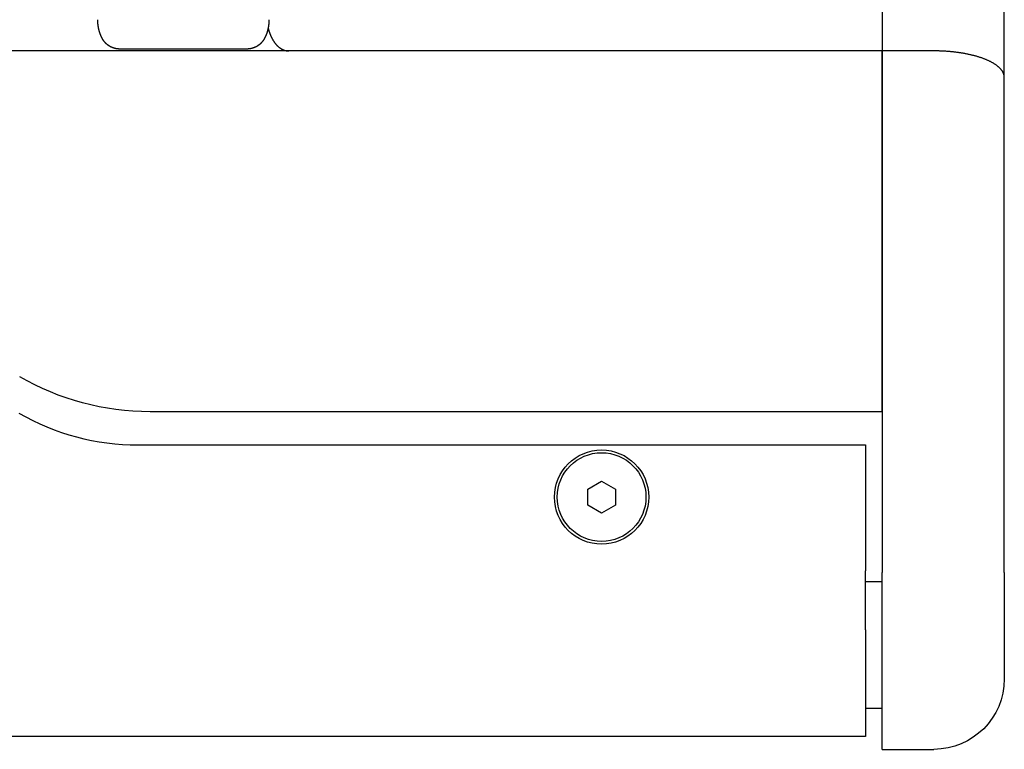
# Model space of a CAD drawing. Extents: x 1917 to 3682, y 1570 to 2675.
# Tile 11 of 166: x 2197 to 2285, y 1570 to 1636. Entities that reach past the tile are written whole.
import ezdxf

# ---------------------------------------------------------------- set-up
doc = ezdxf.new("R2010")
doc.units = 0
doc.header["$MEASUREMENT"] = 0
doc.layers.add('KF_SEQUENZA_5_NW_REAR', color=7, linetype='CONTINUOUS')
doc.layers.add('KF_SEQUENZA_5_NW_TOP', color=7, linetype='CONTINUOUS')

# ---------------------------------------------------------------- blocks, each defined once
blk = doc.blocks.new('KF_SEQUENZA_5_NW_TOP')
at = {"layer": 'KF_SEQUENZA_5_NW_TOP'}
for p, q in [((173, -18.514), (173, -32.999)), ((184, -35.388), (184, -19.024)), ((115.73, -32.829), (104.27, -32.829)), ((119.5, -32.999), (75.248, -32.999)), ((173, -32.999), (119.5, -32.999)), ((173, -32.999), (173, -80.046)), ((177.65, -32.999), (173, -32.999)), ((173, -65.55), (173, -32.999)), ((184, -80.046), (184, -35.388)), ((173, -65.55), (106.997, -65.55)), ((105.925, -68.55), (171.5, -68.55)), ((171.5, -68.55), (171.5, -79.902)), ((146.45, -72.528), (147.7, -71.807)), ((147.7, -71.807), (148.95, -72.528)), ((146.45, -73.972), (146.45, -72.528)), ((148.95, -72.528), (148.95, -73.972)), ((147.7, -74.693), (146.45, -73.972)), ((148.95, -73.972), (147.7, -74.693)), ((171.5, -85.157), (171.5, -79.902)), ((173, -86.341), (173, -80.046)), ((184, -80.046), (184, -89.657)), ((171.5, -80.866), (173, -80.866)), ((171.5, -85.222), (171.5, -85.157)), ((171.5, -85.222), (171.5, -94.86)), ((173, -96.007), (173, -86.341)), ((171.5, -92.295), (173, -92.295)), ((171.5, -94.86), (-171.5, -94.86)), ((173, -96.007), (177.65, -96.007))]:
    blk.add_line(p, q, dxfattribs=at)
for points in [[(102.718, -31.926, 0), (102.712, -31.914, 0), (102.705, -31.903, 0), (102.699, -31.891, 0), (102.693, -31.88, 0), (102.686, -31.868, 0), (102.68, -31.856, 0), (102.674, -31.845, 0), (102.668, -31.833, 0), (102.661, -31.821, 0), (102.655, -31.809, 0), (102.649, -31.797, 0), (102.643, -31.785, 0), (102.637, -31.773, 0), (102.632, -31.761, 0), (102.626, -31.749, 0), (102.62, -31.736, 0), (102.614, -31.724, 0), (102.608, -31.712, 0), (102.603, -31.7, 0), (102.597, -31.687, 0), (102.591, -31.675, 0), (102.586, -31.663, 0), (102.58, -31.65, 0), (102.575, -31.637, 0), (102.57, -31.625, 0), (102.564, -31.612, 0), (102.559, -31.6, 0), (102.554, -31.587, 0), (102.548, -31.574, 0), (102.543, -31.561, 0), (102.538, -31.549, 0), (102.533, -31.536, 0), (102.528, -31.523, 0), (102.523, -31.51, 0), (102.518, -31.497, 0), (102.513, -31.484, 0), (102.509, -31.471, 0), (102.504, -31.458, 0), (102.499, -31.445, 0), (102.494, -31.432, 0), (102.49, -31.419, 0), (102.485, -31.405, 0), (102.481, -31.392, 0), (102.476, -31.379, 0), (102.472, -31.366, 0), (102.467, -31.352, 0), (102.463, -31.339, 0), (102.459, -31.326, 0), (102.454, -31.312, 0), (102.45, -31.299, 0), (102.446, -31.285, 0), (102.442, -31.272, 0), (102.438, -31.258, 0), (102.434, -31.244, 0), (102.43, -31.231, 0), (102.426, -31.217, 0), (102.422, -31.203, 0), (102.419, -31.19, 0), (102.415, -31.176, 0), (102.411, -31.162, 0), (102.408, -31.148, 0), (102.404, -31.135, 0), (102.401, -31.121, 0), (102.397, -31.107, 0), (102.394, -31.093, 0), (102.39, -31.079, 0), (102.387, -31.065, 0), (102.384, -31.051, 0), (102.381, -31.037, 0), (102.377, -31.023, 0), (102.374, -31.009, 0), (102.371, -30.995, 0), (102.368, -30.981, 0), (102.365, -30.967, 0), (102.362, -30.953, 0), (102.36, -30.938, 0), (102.357, -30.924, 0), (102.354, -30.91, 0), (102.351, -30.896, 0), (102.349, -30.882, 0), (102.346, -30.867, 0), (102.344, -30.853, 0), (102.341, -30.839, 0), (102.339, -30.824, 0), (102.336, -30.81, 0), (102.334, -30.796, 0), (102.332, -30.781, 0), (102.33, -30.767, 0), (102.327, -30.752, 0), (102.325, -30.738, 0), (102.323, -30.724, 0), (102.321, -30.709, 0), (102.319, -30.695, 0), (102.317, -30.68, 0), (102.316, -30.666, 0), (102.314, -30.651, 0), (102.312, -30.637, 0), (102.311, -30.622, 0), (102.309, -30.607, 0), (102.307, -30.593, 0), (102.306, -30.578, 0), (102.304, -30.564, 0), (102.303, -30.549, 0), (102.302, -30.534, 0), (102.3, -30.52, 0), (102.299, -30.505, 0), (102.298, -30.49, 0), (102.297, -30.476, 0), (102.296, -30.461, 0), (102.295, -30.446, 0), (102.294, -30.432, 0), (102.293, -30.417, 0), (102.292, -30.402, 0), (102.291, -30.388, 0), (102.291, -30.373, 0), (102.29, -30.358, 0), (102.289, -30.343, 0), (102.289, -30.329, 0), (102.288, -30.314, 0), (102.288, -30.299, 0), (102.287, -30.284, 0), (102.287, -30.27, 0), (102.287, -30.255, 0), (102.286, -30.24, 0), (102.286, -30.225, 0), (102.286, -30.211, 0), (102.286, -30.196, 0), (102.286, -30.181, 0)], [(117.714, -30.181, 0), (117.714, -30.196, 0), (117.714, -30.211, 0), (117.714, -30.225, 0), (117.714, -30.24, 0), (117.713, -30.255, 0), (117.713, -30.27, 0), (117.713, -30.284, 0), (117.712, -30.299, 0), (117.712, -30.314, 0), (117.711, -30.329, 0), (117.711, -30.343, 0), (117.71, -30.358, 0), (117.709, -30.373, 0), (117.709, -30.388, 0), (117.708, -30.402, 0), (117.707, -30.417, 0), (117.706, -30.432, 0), (117.705, -30.446, 0), (117.704, -30.461, 0), (117.703, -30.476, 0), (117.702, -30.49, 0), (117.701, -30.505, 0), (117.7, -30.52, 0), (117.698, -30.534, 0), (117.697, -30.549, 0), (117.696, -30.564, 0), (117.694, -30.578, 0), (117.693, -30.593, 0), (117.691, -30.607, 0), (117.689, -30.622, 0), (117.688, -30.637, 0), (117.686, -30.651, 0), (117.684, -30.666, 0), (117.683, -30.68, 0), (117.681, -30.695, 0), (117.679, -30.709, 0), (117.677, -30.724, 0), (117.675, -30.738, 0), (117.673, -30.752, 0), (117.67, -30.767, 0), (117.668, -30.781, 0), (117.666, -30.796, 0), (117.664, -30.81, 0), (117.661, -30.824, 0), (117.659, -30.839, 0), (117.656, -30.853, 0), (117.654, -30.867, 0), (117.651, -30.882, 0), (117.649, -30.896, 0), (117.646, -30.91, 0), (117.643, -30.924, 0), (117.64, -30.938, 0), (117.638, -30.953, 0), (117.635, -30.967, 0), (117.632, -30.981, 0), (117.629, -30.995, 0), (117.626, -31.009, 0), (117.623, -31.023, 0), (117.619, -31.037, 0), (117.616, -31.051, 0), (117.613, -31.065, 0), (117.61, -31.079, 0), (117.606, -31.093, 0), (117.603, -31.107, 0), (117.599, -31.121, 0), (117.596, -31.135, 0), (117.592, -31.148, 0), (117.589, -31.162, 0), (117.585, -31.176, 0), (117.581, -31.19, 0), (117.578, -31.203, 0), (117.574, -31.217, 0), (117.57, -31.231, 0), (117.566, -31.244, 0), (117.562, -31.258, 0), (117.558, -31.272, 0), (117.554, -31.285, 0), (117.55, -31.299, 0), (117.546, -31.312, 0), (117.541, -31.326, 0), (117.537, -31.339, 0), (117.533, -31.352, 0), (117.528, -31.366, 0), (117.524, -31.379, 0), (117.519, -31.392, 0), (117.515, -31.405, 0), (117.51, -31.419, 0), (117.506, -31.432, 0), (117.501, -31.445, 0), (117.496, -31.458, 0), (117.491, -31.471, 0), (117.487, -31.484, 0), (117.482, -31.497, 0), (117.477, -31.51, 0), (117.472, -31.523, 0), (117.467, -31.536, 0), (117.462, -31.549, 0), (117.457, -31.561, 0), (117.452, -31.574, 0), (117.446, -31.587, 0), (117.441, -31.6, 0), (117.436, -31.612, 0), (117.43, -31.625, 0), (117.425, -31.637, 0), (117.42, -31.65, 0), (117.414, -31.663, 0), (117.409, -31.675, 0), (117.403, -31.687, 0), (117.397, -31.7, 0), (117.392, -31.712, 0), (117.386, -31.724, 0), (117.38, -31.736, 0), (117.374, -31.749, 0), (117.368, -31.761, 0), (117.363, -31.773, 0), (117.357, -31.785, 0), (117.351, -31.797, 0), (117.345, -31.809, 0), (117.339, -31.821, 0), (117.332, -31.833, 0), (117.326, -31.845, 0), (117.32, -31.856, 0), (117.314, -31.868, 0), (117.307, -31.88, 0), (117.301, -31.891, 0), (117.295, -31.903, 0), (117.288, -31.914, 0), (117.282, -31.926, 0)], [(117.642, -30.932, 0), (117.649, -30.96, 0), (117.656, -30.989, 0), (117.663, -31.017, 0), (117.671, -31.045, 0), (117.678, -31.073, 0), (117.686, -31.1, 0), (117.694, -31.128, 0), (117.702, -31.156, 0), (117.71, -31.183, 0), (117.719, -31.21, 0), (117.727, -31.237, 0), (117.736, -31.264, 0), (117.745, -31.291, 0), (117.754, -31.318, 0), (117.763, -31.345, 0), (117.772, -31.371, 0), (117.782, -31.397, 0), (117.791, -31.424, 0), (117.801, -31.45, 0), (117.811, -31.476, 0), (117.821, -31.501, 0), (117.831, -31.527, 0), (117.841, -31.552, 0), (117.852, -31.577, 0), (117.862, -31.602, 0), (117.873, -31.627, 0), (117.884, -31.652, 0), (117.895, -31.677, 0), (117.906, -31.701, 0), (117.918, -31.725, 0), (117.929, -31.75, 0), (117.941, -31.773, 0), (117.952, -31.797, 0), (117.964, -31.821, 0), (117.976, -31.844, 0), (117.988, -31.867, 0), (118.001, -31.89, 0), (118.013, -31.913, 0), (118.026, -31.936, 0), (118.038, -31.958, 0), (118.051, -31.98, 0), (118.064, -32.002, 0), (118.077, -32.024, 0), (118.09, -32.046, 0), (118.103, -32.067, 0), (118.117, -32.088, 0), (118.13, -32.109, 0), (118.144, -32.13, 0), (118.158, -32.151, 0), (118.172, -32.171, 0), (118.186, -32.191, 0), (118.2, -32.211, 0), (118.214, -32.231, 0), (118.228, -32.251, 0), (118.243, -32.27, 0), (118.257, -32.289, 0), (118.272, -32.308, 0), (118.287, -32.327, 0), (118.301, -32.345, 0), (118.316, -32.363, 0), (118.331, -32.381, 0), (118.347, -32.399, 0), (118.362, -32.416, 0), (118.377, -32.434, 0), (118.393, -32.451, 0), (118.408, -32.468, 0), (118.424, -32.484, 0), (118.44, -32.5, 0), (118.456, -32.516, 0), (118.471, -32.532, 0), (118.487, -32.548, 0), (118.504, -32.563, 0), (118.52, -32.578, 0), (118.536, -32.593, 0), (118.552, -32.608, 0), (118.569, -32.622, 0), (118.585, -32.636, 0), (118.602, -32.65, 0), (118.619, -32.664, 0), (118.635, -32.677, 0), (118.652, -32.69, 0), (118.669, -32.703, 0), (118.686, -32.715, 0), (118.703, -32.728, 0), (118.72, -32.74, 0), (118.737, -32.752, 0), (118.755, -32.763, 0), (118.772, -32.774, 0), (118.789, -32.785, 0), (118.807, -32.796, 0), (118.824, -32.806, 0), (118.842, -32.817, 0), (118.86, -32.827, 0), (118.877, -32.836, 0), (118.895, -32.846, 0), (118.913, -32.855, 0), (118.931, -32.863, 0), (118.948, -32.872, 0), (118.966, -32.88, 0), (118.984, -32.888, 0), (119.002, -32.896, 0), (119.02, -32.904, 0), (119.039, -32.911, 0), (119.057, -32.918, 0), (119.075, -32.924, 0), (119.093, -32.931, 0), (119.111, -32.937, 0), (119.13, -32.942, 0), (119.148, -32.948, 0), (119.166, -32.953, 0), (119.185, -32.958, 0), (119.203, -32.963, 0), (119.222, -32.967, 0), (119.24, -32.971, 0), (119.258, -32.975, 0), (119.277, -32.979, 0), (119.295, -32.982, 0), (119.314, -32.985, 0), (119.333, -32.988, 0), (119.351, -32.99, 0), (119.37, -32.992, 0), (119.388, -32.994, 0), (119.407, -32.996, 0), (119.426, -32.997, 0), (119.444, -32.998, 0), (119.463, -32.999, 0), (119.481, -32.999, 0), (119.5, -32.999, 0)], [(104.27, -32.829, 0), (104.256, -32.829, 0), (104.241, -32.829, 0), (104.226, -32.829, 0), (104.212, -32.828, 0), (104.197, -32.828, 0), (104.182, -32.827, 0), (104.167, -32.826, 0), (104.153, -32.825, 0), (104.138, -32.824, 0), (104.123, -32.823, 0), (104.109, -32.822, 0), (104.094, -32.821, 0), (104.08, -32.819, 0), (104.065, -32.817, 0), (104.05, -32.816, 0), (104.036, -32.814, 0), (104.021, -32.812, 0), (104.007, -32.81, 0), (103.992, -32.807, 0), (103.977, -32.805, 0), (103.963, -32.803, 0), (103.949, -32.8, 0), (103.934, -32.797, 0), (103.92, -32.794, 0), (103.905, -32.791, 0), (103.891, -32.788, 0), (103.876, -32.785, 0), (103.862, -32.782, 0), (103.848, -32.779, 0), (103.834, -32.775, 0), (103.819, -32.771, 0), (103.805, -32.767, 0), (103.791, -32.764, 0), (103.777, -32.76, 0), (103.763, -32.755, 0), (103.749, -32.751, 0), (103.734, -32.747, 0), (103.72, -32.742, 0), (103.706, -32.738, 0), (103.693, -32.733, 0), (103.679, -32.728, 0), (103.665, -32.723, 0), (103.651, -32.718, 0), (103.637, -32.713, 0), (103.623, -32.708, 0), (103.61, -32.703, 0), (103.596, -32.697, 0), (103.583, -32.691, 0), (103.569, -32.686, 0), (103.555, -32.68, 0), (103.542, -32.674, 0), (103.529, -32.668, 0), (103.515, -32.662, 0), (103.502, -32.656, 0), (103.489, -32.649, 0), (103.476, -32.643, 0), (103.462, -32.636, 0), (103.449, -32.629, 0), (103.436, -32.623, 0), (103.423, -32.616, 0), (103.41, -32.609, 0), (103.398, -32.602, 0), (103.385, -32.594, 0), (103.372, -32.587, 0), (103.359, -32.579, 0), (103.347, -32.572, 0), (103.334, -32.564, 0), (103.322, -32.556, 0), (103.309, -32.549, 0), (103.297, -32.541, 0), (103.285, -32.533, 0), (103.272, -32.524, 0), (103.26, -32.516, 0), (103.248, -32.508, 0), (103.236, -32.499, 0), (103.224, -32.491, 0), (103.212, -32.482, 0), (103.2, -32.473, 0), (103.189, -32.465, 0), (103.177, -32.456, 0), (103.165, -32.447, 0), (103.154, -32.437, 0), (103.143, -32.428, 0), (103.131, -32.419, 0), (103.12, -32.409, 0), (103.109, -32.4, 0), (103.098, -32.39, 0), (103.087, -32.38, 0), (103.076, -32.371, 0), (103.065, -32.361, 0), (103.054, -32.351, 0), (103.043, -32.341, 0), (103.033, -32.331, 0), (103.022, -32.32, 0), (103.012, -32.31, 0), (103.001, -32.3, 0), (102.991, -32.289, 0), (102.981, -32.279, 0), (102.971, -32.268, 0), (102.96, -32.257, 0), (102.951, -32.246, 0), (102.941, -32.236, 0), (102.931, -32.224, 0), (102.921, -32.214, 0), (102.912, -32.202, 0), (102.902, -32.191, 0), (102.893, -32.18, 0), (102.884, -32.168, 0), (102.874, -32.157, 0), (102.865, -32.145, 0), (102.856, -32.134, 0), (102.847, -32.122, 0), (102.838, -32.11, 0), (102.83, -32.099, 0), (102.821, -32.087, 0), (102.813, -32.075, 0), (102.804, -32.063, 0), (102.796, -32.051, 0), (102.788, -32.038, 0), (102.78, -32.026, 0), (102.771, -32.014, 0), (102.764, -32.002, 0), (102.756, -31.989, 0), (102.748, -31.977, 0), (102.74, -31.964, 0), (102.733, -31.951, 0), (102.726, -31.939, 0), (102.718, -31.926, 0)], [(117.282, -31.926, 0), (117.274, -31.939, 0), (117.267, -31.951, 0), (117.26, -31.964, 0), (117.252, -31.977, 0), (117.244, -31.989, 0), (117.236, -32.002, 0), (117.229, -32.014, 0), (117.22, -32.026, 0), (117.212, -32.038, 0), (117.204, -32.051, 0), (117.196, -32.063, 0), (117.187, -32.075, 0), (117.179, -32.087, 0), (117.17, -32.099, 0), (117.162, -32.11, 0), (117.153, -32.122, 0), (117.144, -32.134, 0), (117.135, -32.145, 0), (117.126, -32.157, 0), (117.116, -32.168, 0), (117.107, -32.18, 0), (117.098, -32.191, 0), (117.088, -32.202, 0), (117.079, -32.214, 0), (117.069, -32.224, 0), (117.059, -32.236, 0), (117.049, -32.246, 0), (117.04, -32.257, 0), (117.029, -32.268, 0), (117.019, -32.279, 0), (117.009, -32.289, 0), (116.999, -32.3, 0), (116.988, -32.31, 0), (116.978, -32.32, 0), (116.967, -32.331, 0), (116.957, -32.341, 0), (116.946, -32.351, 0), (116.935, -32.361, 0), (116.924, -32.371, 0), (116.913, -32.38, 0), (116.902, -32.39, 0), (116.891, -32.4, 0), (116.88, -32.409, 0), (116.869, -32.419, 0), (116.857, -32.428, 0), (116.846, -32.437, 0), (116.835, -32.447, 0), (116.823, -32.456, 0), (116.811, -32.465, 0), (116.8, -32.473, 0), (116.788, -32.482, 0), (116.776, -32.491, 0), (116.764, -32.499, 0), (116.752, -32.508, 0), (116.74, -32.516, 0), (116.728, -32.524, 0), (116.715, -32.533, 0), (116.703, -32.541, 0), (116.691, -32.549, 0), (116.678, -32.556, 0), (116.666, -32.564, 0), (116.653, -32.572, 0), (116.641, -32.579, 0), (116.628, -32.587, 0), (116.615, -32.594, 0), (116.602, -32.602, 0), (116.59, -32.609, 0), (116.577, -32.616, 0), (116.564, -32.623, 0), (116.551, -32.629, 0), (116.538, -32.636, 0), (116.524, -32.643, 0), (116.511, -32.649, 0), (116.498, -32.656, 0), (116.485, -32.662, 0), (116.471, -32.668, 0), (116.458, -32.674, 0), (116.445, -32.68, 0), (116.431, -32.686, 0), (116.417, -32.691, 0), (116.404, -32.697, 0), (116.39, -32.703, 0), (116.377, -32.708, 0), (116.363, -32.713, 0), (116.349, -32.718, 0), (116.335, -32.723, 0), (116.321, -32.728, 0), (116.307, -32.733, 0), (116.294, -32.738, 0), (116.28, -32.742, 0), (116.266, -32.747, 0), (116.251, -32.751, 0), (116.237, -32.755, 0), (116.223, -32.76, 0), (116.209, -32.764, 0), (116.195, -32.767, 0), (116.181, -32.771, 0), (116.166, -32.775, 0), (116.152, -32.779, 0), (116.138, -32.782, 0), (116.124, -32.785, 0), (116.109, -32.788, 0), (116.095, -32.791, 0), (116.08, -32.794, 0), (116.066, -32.797, 0), (116.051, -32.8, 0), (116.037, -32.803, 0), (116.023, -32.805, 0), (116.008, -32.807, 0), (115.993, -32.81, 0), (115.979, -32.812, 0), (115.964, -32.814, 0), (115.95, -32.816, 0), (115.935, -32.817, 0), (115.92, -32.819, 0), (115.906, -32.821, 0), (115.891, -32.822, 0), (115.877, -32.823, 0), (115.862, -32.824, 0), (115.847, -32.825, 0), (115.833, -32.826, 0), (115.818, -32.827, 0), (115.803, -32.828, 0), (115.788, -32.828, 0), (115.774, -32.829, 0), (115.759, -32.829, 0), (115.744, -32.829, 0), (115.73, -32.829, 0)], [(184, -35.388, 0), (184, -35.359, 0), (183.998, -35.33, 0), (183.996, -35.3, 0), (183.992, -35.271, 0), (183.988, -35.242, 0), (183.983, -35.213, 0), (183.977, -35.183, 0), (183.969, -35.154, 0), (183.961, -35.125, 0), (183.952, -35.096, 0), (183.942, -35.067, 0), (183.931, -35.038, 0), (183.919, -35.009, 0), (183.907, -34.98, 0), (183.893, -34.951, 0), (183.878, -34.922, 0), (183.862, -34.894, 0), (183.846, -34.865, 0), (183.828, -34.836, 0), (183.81, -34.808, 0), (183.79, -34.779, 0), (183.77, -34.751, 0), (183.749, -34.723, 0), (183.727, -34.695, 0), (183.703, -34.667, 0), (183.68, -34.639, 0), (183.655, -34.611, 0), (183.629, -34.583, 0), (183.602, -34.556, 0), (183.575, -34.529, 0), (183.546, -34.501, 0), (183.517, -34.474, 0), (183.486, -34.447, 0), (183.455, -34.42, 0), (183.423, -34.393, 0), (183.39, -34.367, 0), (183.357, -34.34, 0), (183.322, -34.314, 0), (183.287, -34.288, 0), (183.25, -34.262, 0), (183.213, -34.236, 0), (183.175, -34.211, 0), (183.136, -34.185, 0), (183.097, -34.16, 0), (183.056, -34.135, 0), (183.015, -34.11, 0), (182.973, -34.086, 0), (182.93, -34.061, 0), (182.886, -34.037, 0), (182.842, -34.013, 0), (182.796, -33.989, 0), (182.75, -33.965, 0), (182.704, -33.942, 0), (182.656, -33.918, 0), (182.608, -33.895, 0), (182.559, -33.873, 0), (182.509, -33.85, 0), (182.458, -33.828, 0), (182.407, -33.806, 0), (182.355, -33.784, 0), (182.302, -33.762, 0), (182.249, -33.741, 0), (182.195, -33.72, 0), (182.14, -33.699, 0), (182.085, -33.678, 0), (182.029, -33.658, 0), (181.972, -33.638, 0), (181.914, -33.618, 0), (181.856, -33.599, 0), (181.798, -33.579, 0), (181.738, -33.56, 0), (181.678, -33.541, 0), (181.618, -33.523, 0), (181.557, -33.505, 0), (181.495, -33.487, 0), (181.433, -33.469, 0), (181.37, -33.452, 0), (181.306, -33.435, 0), (181.242, -33.418, 0), (181.178, -33.402, 0), (181.113, -33.386, 0), (181.047, -33.37, 0), (180.981, -33.354, 0), (180.915, -33.339, 0), (180.847, -33.324, 0), (180.78, -33.309, 0), (180.712, -33.295, 0), (180.643, -33.281, 0), (180.574, -33.268, 0), (180.505, -33.254, 0), (180.435, -33.241, 0), (180.365, -33.228, 0), (180.294, -33.216, 0), (180.223, -33.204, 0), (180.152, -33.192, 0), (180.08, -33.181, 0), (180.008, -33.17, 0), (179.935, -33.159, 0), (179.862, -33.149, 0), (179.789, -33.139, 0), (179.716, -33.129, 0), (179.642, -33.12, 0), (179.568, -33.111, 0), (179.493, -33.102, 0), (179.419, -33.094, 0), (179.344, -33.086, 0), (179.268, -33.078, 0), (179.193, -33.071, 0), (179.117, -33.064, 0), (179.041, -33.057, 0), (178.965, -33.051, 0), (178.889, -33.045, 0), (178.812, -33.039, 0), (178.736, -33.034, 0), (178.659, -33.029, 0), (178.582, -33.025, 0), (178.505, -33.021, 0), (178.427, -33.017, 0), (178.35, -33.014, 0), (178.272, -33.011, 0), (178.195, -33.008, 0), (178.117, -33.006, 0), (178.039, -33.004, 0), (177.962, -33.002, 0), (177.884, -33.001, 0), (177.806, -33, 0), (177.728, -32.999, 0), (177.65, -32.999, 0)]]:
    blk.add_polyline3d(points, dxfattribs=at)
for radius in [4.25, 4]:
    blk.add_circle((147.7, -73.25), radius, dxfattribs=at)
at = {"layer": 'KF_SEQUENZA_5_NW_TOP', "extrusion": (0, 0, -1)}
for centre, radius, start, end in [((-106.997, -42.05), 23.5, 270, 300), ((-177.65, -89.657), 6.35, 180, 270)]:
    blk.add_arc(centre, radius, start, end, dxfattribs=at)
at = {"layer": 'KF_SEQUENZA_5_NW_TOP'}
blk.add_arc((105.925, -47.05), 21.5, 240, 270, dxfattribs=at)

msp = doc.modelspace()

# ---------------------------------------------------------------- block references
at = {"layer": 'KF_SEQUENZA_5_NW_REAR'}
msp.add_blockref('KF_SEQUENZA_5_NW_TOP', (2101.415, 1666.27), dxfattribs=at)

doc.saveas('drawing.dxf')
